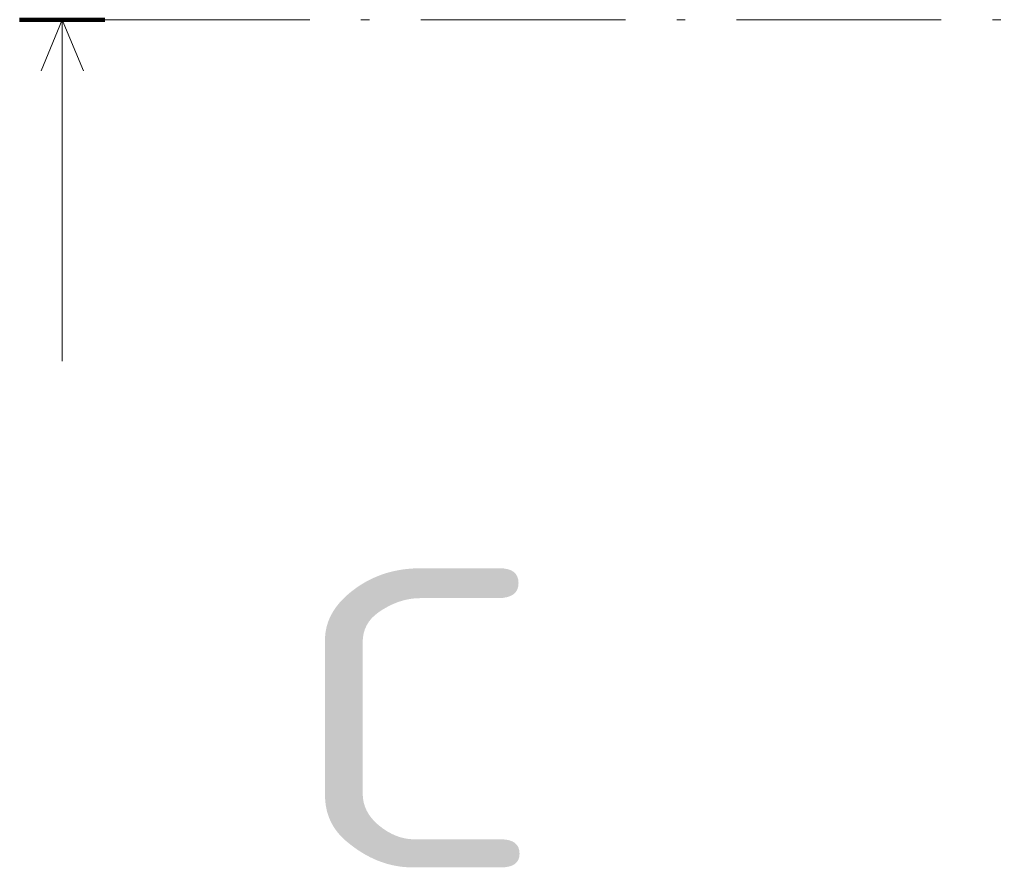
# Model space of a CAD drawing. Extents: x 34 to 418, y 14 to 291.
# Tile 1 of 10: x 131 to 143, y 41 to 51. Entities that reach past the tile are written whole.
import ezdxf
from ezdxf.enums import TextEntityAlignment as Align

# ---------------------------------------------------------------- set-up
doc = ezdxf.new("R2010")
doc.units = 0
doc.linetypes.add('DASHDOT', pattern=[18.5, 12, -3, 0.5, -3])
doc.layers.get('0').update_dxf_attribs({"lineweight": 13})
doc.styles.get("Standard").update_dxf_attribs({"font": 'isocp.shx'})

# ---------------------------------------------------------------- blocks, each defined once
blk = doc.blocks.new('BLOCK6')
at = {"color": 7, "lineweight": 100, "ltscale": 0.125}
for p, q in [((-103.27, 0), (-98.27, 0)), ((673.551, 0), (668.551, 0))]:
    blk.add_line(p, q, dxfattribs=at)
at = {"color": 7, "lineweight": 13}
for p, q in [((-100.77, 0), (-100.77, -20)), ((671.051, 0), (671.051, -20))]:
    blk.add_line(p, q, dxfattribs=at)
at = {"color": 7, "linetype": 'DASHDOT', "lineweight": 13}
blk.add_line((-98.27, 0), (668.551, 0), dxfattribs=at)
at = {"color": 7, "lineweight": 13}
for points in [[(-99.528, -3), (-100.77, 0), (-102.013, -3)], [(672.294, -3), (671.051, 0), (669.809, -3)]]:
    blk.add_lwpolyline(points, dxfattribs=at)
for p, p2 in [((-87.645, -49.691), (-72.465, -49.691)), ((684.176, -49.691), (699.356, -49.691))]:
    blk.add_text('C', height=17.5, dxfattribs=at).set_placement(p, p2, align=Align.FIT)

msp = doc.modelspace()

# ---------------------------------------------------------------- block references
at = {"lineweight": 0, "xscale": 0.2, "yscale": 0.2, "zscale": 0.2}
msp.add_blockref('BLOCK6', (151.621, 50.611), dxfattribs=at)

doc.saveas('drawing.dxf')
